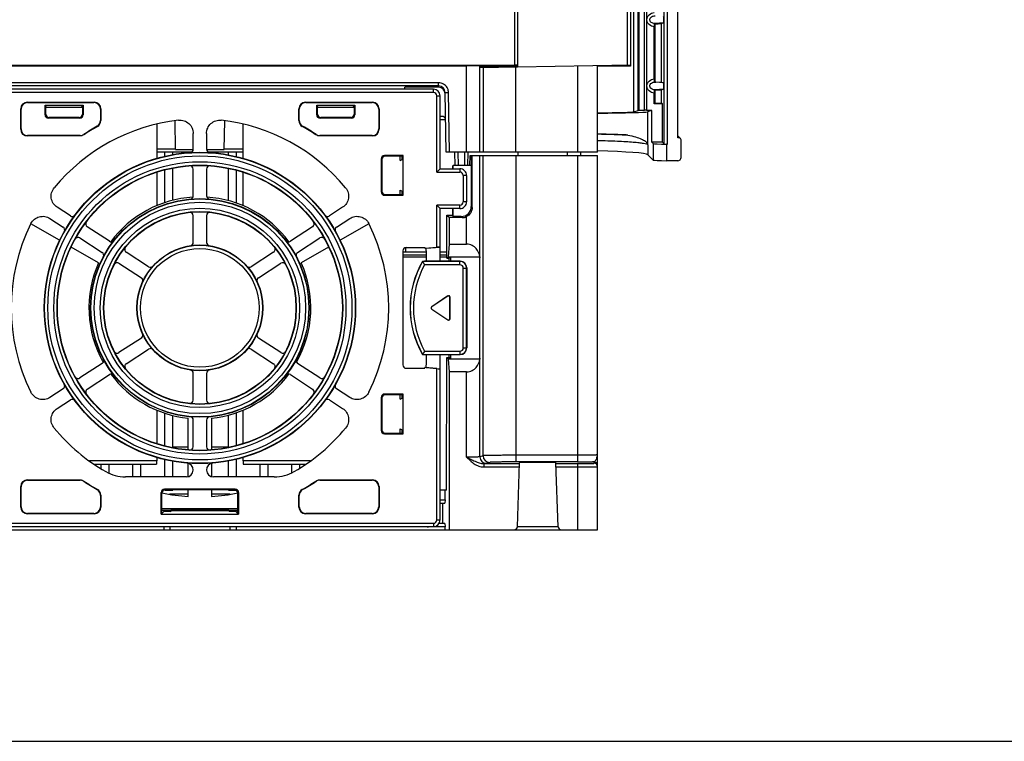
# Model space of a CAD drawing. Header units: millimetres. Extents: x 0 to 1000, y 0 to 850.
# Tile 4 of 80: x 346 to 495, y 0 to 109. Entities that reach past the tile are written whole.
import ezdxf

# ---------------------------------------------------------------- set-up
doc = ezdxf.new("R2010")
doc.units = ezdxf.units.MM
doc.header["$LTSCALE"] = 55.407407
doc.layers.get('0').update_dxf_attribs({"linetype": 'CONTINUOUS'})
doc.layers.add('ECAD-TOP', color=7, linetype='CONTINUOUS')

msp = doc.modelspace()

# ---------------------------------------------------------------- linework, layer by layer
at = {"color": 9, "linetype": 'CONTINUOUS'}
for p, q in [((443.51, 90.14), (443.51, 232.65)), ((444.01, 90.12), (444.01, 232.67)), ((438.93, 94.99), (438.93, 227.8)), ((439.55, 95.19), (439.55, 227.59)), ((439.71, 95.2), (439.71, 227.59)), ((440.47, 227.58), (440.47, 95.21)), ((440.81, 227.57), (440.81, 95.21)), ((420.91, 113.65), (420.91, 102.02)), ((437.92, 110.88), (437.92, 102.08)), ((443.34, 108.4), (442.22, 108.31)), ((443.09, 108.3), (443.11, 108.3)), ((413.67, 88.9), (413.67, 101.93)), ((415.67, 88.9), (415.67, 101.9)), ((416.17, 101.7), (416.17, 88.9)), ((421.07, 101.79), (421.07, 88.9)), ((430.46, 88.9), (430.46, 101.95)), ((409.43, 99.39), (336.91, 99.39)), ((409.43, 98.89), (336.91, 98.89)), ((408.66, 97.9), (408.66, 98.4)), ((409.43, 98.7), (409.43, 99.39)), ((442.13, 99.48), (442.22, 99.48)), ((443.34, 99.39), (442.22, 99.48)), ((443.34, 98.4), (442.22, 98.31)), ((443.11, 99.49), (443.09, 99.49)), ((443.09, 98.3), (443.11, 98.3)), ((408.66, 97.9), (338.16, 97.9)), ((409.16, 97.4), (409.66, 97.4)), ((409.16, 85.9), (409.16, 97.4)), ((410.43, 97.91), (410.93, 97.92)), ((411.08, 88.9), (410.93, 97.92)), ((346.41, 95.4), (346.36, 95.45)), ((347.41, 96.4), (347.36, 96.45)), ((357.41, 96.4), (357.46, 96.45)), ((358.41, 95.4), (358.46, 95.45)), ((388.41, 95.4), (388.36, 95.45)), ((389.41, 96.4), (389.36, 96.45)), ((399.41, 96.4), (399.46, 96.45)), ((400.41, 95.4), (400.46, 95.45)), ((350.15, 94.64), (350.04, 94.53)), ((350.65, 94.14), (350.54, 94.03)), ((355.17, 94.14), (355.28, 94.03)), ((355.67, 94.64), (355.78, 94.53)), ((358.41, 93.69), (358.46, 93.66)), ((388.41, 93.69), (388.36, 93.66)), ((391.15, 94.64), (391.04, 94.53)), ((391.65, 94.14), (391.54, 94.03)), ((396.17, 94.14), (396.28, 94.03)), ((396.67, 94.64), (396.78, 94.53)), ((409.66, 93.81), (410.5, 93.81)), ((440.95, 94.99), (440.95, 90.19)), ((346.41, 92.4), (346.36, 92.35)), ((357.9, 92.82), (357.95, 92.79)), ((388.92, 92.82), (388.87, 92.79)), ((400.41, 92.4), (400.46, 92.35)), ((347.41, 91.4), (347.36, 91.35)), ((355.32, 91.4), (355.34, 91.35)), ((355.88, 91.57), (355.89, 91.52)), ((390.94, 91.57), (390.93, 91.52)), ((391.5, 91.4), (391.48, 91.35)), ((399.41, 91.4), (399.46, 91.35)), ((445.75, 91.06), (445.53, 91.28)), ((366.91, 89.39), (369.75, 89.39)), ((377.07, 89.39), (379.91, 89.39)), ((441.03, 90.01), (441.03, 88.52)), ((441.83, 90.22), (441.83, 87.72)), ((443.83, 90.12), (443.83, 87.62)), ((400.76, 87.9), (400.87, 87.79)), ((401.26, 88.4), (401.37, 88.29)), ((412.44, 86.9), (412.41, 88.9)), ((413.38, 86.9), (413.41, 88.9)), ((415.67, 72.96), (415.67, 88.4)), ((416.16, 43.09), (416.16, 88.4)), ((421.15, 42.16), (421.15, 88.4)), ((421.41, 88.9), (421.41, 88.4)), ((428.9, 88.4), (428.91, 88.9)), ((430.41, 88.4), (430.41, 42.16)), ((412.66, 86.4), (412.66, 85.9)), ((409.16, 85.9), (412.66, 85.9)), ((413.66, 85.4), (413.16, 85.4)), ((413.16, 85.4), (413.16, 81.4)), ((400.76, 82.9), (400.87, 83)), ((401.26, 82.4), (401.37, 82.51)), ((412.66, 80.9), (409.16, 80.9)), ((409.16, 74.56), (409.16, 80.9)), ((412.66, 80.4), (412.66, 80.9)), ((413.66, 81.4), (413.16, 81.4)), ((414.37, 80.69), (414.5, 80.55)), ((412.87, 79.19), (413.03, 79.04)), ((413.67, 75.03), (413.67, 79.18)), ((407.57, 74.4), (409.66, 74.58)), ((404.06, 73.1), (407.59, 73.1)), ((409.66, 73.1), (410.69, 73.1)), ((412.67, 72.41), (407.03, 72.41)), ((412.67, 71.91), (407.32, 71.91)), ((412.67, 72.41), (412.69, 72.43)), ((412.67, 71.91), (412.67, 72.41)), ((413.17, 71.41), (413.67, 71.41)), ((413.17, 59.39), (413.17, 71.41)), ((413.67, 71.41), (413.69, 71.43)), ((413.67, 59.39), (413.67, 71.41)), ((410.85, 67.2), (410.85, 67.19)), ((411.17, 67.03), (411.16, 67.02)), ((408.4, 65.23), (408.41, 65.23)), ((410.85, 63.6), (410.85, 63.61)), ((411.17, 63.76), (411.16, 63.77)), ((407.03, 58.39), (412.67, 58.39)), ((407.32, 58.89), (412.67, 58.89)), ((412.67, 58.89), (412.67, 58.39)), ((412.67, 58.39), (412.69, 58.36)), ((413.17, 59.39), (413.67, 59.39)), ((413.67, 59.39), (413.69, 59.36)), ((415.67, 42.93), (415.67, 57.82)), ((407.57, 56.4), (409.66, 56.22)), ((409.16, 33.4), (409.16, 56.24)), ((413.67, 42.88), (413.67, 55.75)), ((401.26, 52.4), (401.37, 52.29)), ((400.76, 51.9), (400.87, 51.79)), ((400.76, 46.9), (400.87, 47)), ((401.26, 46.4), (401.37, 46.51)), ((371.66, 44.4), (369.31, 44.4)), ((377.71, 44.4), (375.16, 44.4)), ((430.41, 43.16), (421.15, 43.16)), ((416.16, 43.09), (415.67, 42.93)), ((416.26, 41.91), (421.66, 41.91)), ((416.26, 41.91), (416.26, 41.41)), ((417.16, 42.09), (416.67, 41.93)), ((430.41, 42.16), (421.15, 42.16)), ((427.16, 41.91), (430.41, 41.91)), ((430.41, 41.91), (430.41, 31.9)), ((432.91, 42.18), (432.67, 42.17)), ((432.91, 41.95), (432.91, 42.18)), ((416.26, 41.41), (421.64, 41.41)), ((427.18, 41.41), (430.41, 41.41)), ((347.41, 39.4), (347.36, 39.45)), ((355.32, 39.4), (355.34, 39.45)), ((355.88, 39.23), (355.89, 39.28)), ((390.94, 39.23), (390.93, 39.28)), ((391.5, 39.4), (391.48, 39.45)), ((399.41, 39.4), (399.46, 39.45)), ((346.41, 38.4), (346.36, 38.45)), ((357.9, 37.98), (357.95, 38.01)), ((367.68, 37.43), (367.57, 37.54)), ((368.18, 37.93), (368.07, 38.04)), ((378.64, 37.93), (378.75, 38.04)), ((379.14, 37.43), (379.25, 37.54)), ((388.92, 37.98), (388.87, 38.01)), ((400.41, 38.4), (400.46, 38.45)), ((358.41, 37.11), (358.46, 37.14)), ((388.41, 37.11), (388.36, 37.14)), ((346.41, 35.4), (346.36, 35.35)), ((347.41, 34.4), (347.36, 34.35)), ((357.41, 34.4), (357.46, 34.35)), ((358.41, 35.4), (358.46, 35.35)), ((367.68, 34.89), (369.08, 34.89)), ((377.74, 34.8), (369.08, 34.8)), ((377.71, 34.9), (369.11, 34.9)), ((377.71, 34.89), (379.14, 34.89)), ((388.41, 35.4), (388.36, 35.35)), ((389.41, 34.4), (389.36, 34.35)), ((399.41, 34.4), (399.46, 34.35)), ((400.41, 35.4), (400.46, 35.35)), ((338.16, 32.9), (408.66, 32.9)), ((408.66, 32.9), (408.66, 32.4)), ((409.16, 33.4), (409.66, 33.4)), ((407.91, 32.35), (407.91, 32.4)), ((427.49, 32.38), (421.33, 32.38))]:
    msp.add_line(p, q, dxfattribs=at)
at = {"color": 7, "linetype": 'CONTINUOUS'}
for p, q in [((445.53, 91.08), (445.53, 230.87)), ((421.41, 101.79), (421.41, 113.65)), ((438.41, 110.88), (438.41, 101.9)), ((442.22, 108.31), (441.97, 108.29)), ((442.1, 108.26), (441.97, 108.29)), ((441.99, 99.97), (441.99, 107.82)), ((442.1, 108.26), (442.1, 99.53)), ((442.11, 108.24), (443.09, 108.3)), ((443.11, 108.31), (443.34, 108.4)), ((443.11, 99.48), (443.11, 108.31)), ((325.91, 102.02), (420.91, 102.02)), ((333.15, 101.93), (413.67, 101.93)), ((415.68, 101.9), (415.67, 101.9)), ((415.68, 101.69), (438.41, 102.09)), ((415.68, 101.9), (421.41, 101.9)), ((415.68, 101.9), (415.68, 101.69)), ((433.41, 88.9), (433.41, 102)), ((438.41, 101.9), (433.41, 101.9)), ((408.66, 98.4), (338.16, 98.4)), ((409.43, 98.7), (404.33, 98.7)), ((404.34, 98.4), (404.33, 98.7)), ((441.97, 99.5), (442.1, 99.53)), ((441.97, 99.5), (442.22, 99.48)), ((442.22, 98.31), (441.97, 98.29)), ((442.1, 98.26), (441.97, 98.29)), ((442.1, 98.26), (442.1, 96.32)), ((442.11, 99.54), (443.09, 99.49)), ((442.11, 98.24), (443.09, 98.3)), ((443.11, 99.48), (443.34, 99.39)), ((443.11, 98.31), (443.34, 98.4)), ((443.11, 96.32), (443.11, 98.31)), ((409.66, 86.4), (409.66, 97.4)), ((410.58, 88.9), (410.43, 97.91)), ((441.99, 96.21), (441.99, 97.82)), ((346.36, 92.35), (346.36, 95.45)), ((346.41, 92.4), (346.41, 95.4)), ((347.36, 96.45), (357.46, 96.45)), ((347.41, 96.4), (357.41, 96.4)), ((350.04, 96.01), (355.78, 96.01)), ((350.26, 95.65), (350.04, 96.01)), ((350.04, 94.53), (350.04, 96.01)), ((350.15, 94.64), (350.15, 95.84)), ((355.67, 95.65), (350.15, 95.65)), ((355.56, 95.65), (355.78, 96.01)), ((355.67, 95.84), (355.67, 94.64)), ((355.78, 96.01), (355.78, 94.53)), ((358.41, 95.4), (358.41, 93.69)), ((358.46, 95.45), (358.46, 93.66)), ((388.36, 93.66), (388.36, 95.45)), ((388.41, 93.69), (388.41, 95.4)), ((389.36, 96.45), (399.46, 96.45)), ((389.41, 96.4), (399.41, 96.4)), ((391.04, 96.01), (396.78, 96.01)), ((391.26, 95.65), (391.04, 96.01)), ((391.04, 94.53), (391.04, 96.01)), ((391.15, 94.64), (391.15, 95.84)), ((396.67, 95.65), (391.15, 95.65)), ((396.56, 95.65), (396.78, 96.01)), ((396.67, 95.84), (396.67, 94.64)), ((396.78, 96.01), (396.78, 94.53)), ((400.41, 95.4), (400.41, 92.4)), ((400.46, 95.45), (400.46, 92.35)), ((438.93, 94.99), (439.55, 95.19)), ((440.47, 95.21), (439.71, 95.2)), ((441.62, 95.21), (440.81, 95.21)), ((441.62, 95.21), (440.95, 94.99)), ((441.62, 90.43), (441.62, 95.21)), ((441.99, 96.21), (442.1, 96.32)), ((443.22, 96.21), (441.99, 96.21)), ((442.1, 96.32), (443.11, 96.32)), ((443.22, 96.21), (443.11, 96.32)), ((443.22, 90.43), (443.22, 96.21)), ((355.28, 94.03), (350.54, 94.03)), ((355.17, 94.14), (350.65, 94.14)), ((369.75, 89.3), (369.67, 93.65)), ((377.07, 89.3), (377.15, 93.65)), ((396.28, 94.03), (391.54, 94.03)), ((396.17, 94.14), (391.65, 94.14)), ((410, 94.3), (409.66, 94.3)), ((355.34, 91.35), (347.36, 91.35)), ((355.32, 91.4), (347.41, 91.4)), ((372.41, 89.35), (372.41, 91.73)), ((374.41, 91.73), (374.41, 89.35)), ((399.46, 91.35), (391.48, 91.35)), ((399.41, 91.4), (391.5, 91.4)), ((445.95, 90.98), (445.53, 91.39)), ((445.75, 91.06), (445.53, 91.08)), ((446.03, 88.12), (446.03, 90.76)), ((369.75, 89.3), (372.41, 89.3)), ((374.41, 89.3), (377.07, 89.3)), ((443.22, 90.43), (441.62, 90.43)), ((441.83, 90.22), (441.62, 90.43)), ((443.51, 90.14), (443.22, 90.43)), ((444.01, 90.12), (443.83, 90.12)), ((372.12, 88.9), (366.91, 88.9)), ((368.11, 88.29), (368.11, 88.9)), ((369.31, 88.53), (369.31, 88.9)), ((379.91, 88.9), (374.7, 88.9)), ((377.71, 88.49), (377.71, 88.9)), ((378.91, 88.24), (378.91, 88.9)), ((400.76, 87.9), (400.76, 82.9)), ((400.87, 87.79), (400.87, 83)), ((404.09, 88.4), (401.26, 88.4)), ((403.92, 88.29), (401.37, 88.29)), ((403.66, 87.64), (403.66, 88.29)), ((403.66, 87.64), (403.92, 87.79)), ((404.09, 88.4), (403.92, 88.29)), ((403.92, 87.79), (403.92, 88.29)), ((404.09, 82.4), (404.09, 88.4)), ((433.41, 88.9), (410.58, 88.9)), ((411.94, 86.9), (411.91, 88.9)), ((413.87, 86.9), (413.91, 88.9)), ((414.16, 86.9), (414.19, 88.4)), ((414.19, 88.4), (433.41, 88.4)), ((414.36, 88.4), (414.36, 86.9)), ((430.9, 88.4), (430.91, 88.9)), ((433.41, 31.9), (433.41, 88.4)), ((441.83, 87.72), (441.03, 88.52)), ((368.11, 81.28), (368.11, 86.23)), ((369.31, 81.63), (369.31, 86.5)), ((372.41, 82.33), (372.41, 86.35)), ((374.41, 86.35), (374.41, 82.33)), ((377.71, 81.58), (377.71, 86.46)), ((409.66, 86.4), (409.16, 85.9)), ((409.66, 86.4), (412.66, 86.4)), ((411.59, 86.4), (411.59, 86.9)), ((414.36, 86.9), (411.63, 86.9)), ((411.63, 86.4), (411.63, 86.9)), ((414.36, 86.9), (414.37, 80.69)), ((445.54, 87.62), (443.83, 87.62)), ((378.91, 81.21), (378.91, 86.18)), ((413.66, 85.4), (413.66, 81.4)), ((401.26, 82.4), (404.09, 82.4)), ((401.37, 82.51), (403.92, 82.51)), ((403.66, 83.16), (403.92, 83.01)), ((403.66, 82.51), (403.66, 83.16)), ((403.92, 82.51), (403.92, 83.01)), ((404.09, 82.4), (403.92, 82.51)), ((353.87, 79.28), (351.87, 80.58)), ((394.95, 80.58), (392.95, 79.28)), ((409.16, 80.9), (409.66, 80.4)), ((412.66, 80.4), (409.66, 80.4)), ((409.66, 72.43), (409.66, 80.4)), ((411.59, 79.4), (411.59, 80.4)), ((411.63, 79.19), (411.63, 80.4)), ((350.78, 78.9), (352.78, 77.6)), ((372.41, 75.28), (372.41, 79.32)), ((374.41, 79.32), (374.41, 75.28)), ((394.04, 77.6), (396.04, 78.9)), ((410.69, 72.9), (410.7, 79.4)), ((410.7, 79.4), (411.59, 79.4)), ((410.7, 79.4), (411.07, 79.04)), ((413.03, 79.04), (411.07, 79.04)), ((411.07, 75.03), (411.07, 79.04)), ((411.59, 79.4), (411.63, 79.19)), ((412.87, 79.19), (411.63, 79.19)), ((352.24, 75.6), (347.9, 78.11)), ((359.75, 75.46), (356.39, 77.65)), ((390.43, 77.65), (387.07, 75.46)), ((398.92, 78.11), (394.58, 75.6)), ((355.3, 75.97), (358.66, 73.78)), ((388.16, 73.78), (391.52, 75.97)), ((358.11, 72.21), (353.98, 74.59)), ((392.84, 74.59), (388.71, 72.21)), ((404.47, 73.8), (404.47, 74.5)), ((404.55, 74.5), (407.35, 74.5)), ((407.35, 74.4), (409.16, 74.56)), ((407.35, 74.5), (407.35, 74.4)), ((407.35, 74.4), (407.57, 74.4)), ((410.91, 73.12), (411.07, 75.03)), ((411.07, 75.03), (413.67, 75.03)), ((365.66, 71.62), (362.28, 73.82)), ((384.54, 73.82), (381.16, 71.62)), ((404.06, 74), (404.06, 56.79)), ((407.59, 73.8), (404.06, 73.8)), ((404.06, 73.4), (407.59, 73.4)), ((410.7, 73.8), (409.66, 73.8)), ((409.66, 73.4), (410.7, 73.4)), ((410.69, 72.9), (410.91, 73.12)), ((410.69, 72.9), (411.01, 72.9)), ((410.91, 73.12), (415.66, 73.12)), ((411.01, 72.9), (411.23, 73.12)), ((411.01, 72.43), (411.01, 72.9)), ((411.23, 73.12), (411.23, 72.43)), ((415.66, 73.12), (415.67, 72.96)), ((415.66, 57.66), (415.66, 73.12)), ((361.19, 72.14), (364.57, 69.94)), ((382.25, 69.94), (385.63, 72.14)), ((407.03, 72.42), (407.03, 72.41)), ((407.31, 72.43), (407.3, 72.42)), ((412.69, 72.43), (407.31, 72.43)), ((413.69, 71.43), (413.69, 59.36)), ((410.85, 67.2), (408.4, 65.56)), ((410.85, 67.19), (408.41, 65.56)), ((411.16, 63.77), (411.16, 67.02)), ((411.17, 63.76), (411.17, 67.03)), ((408.4, 65.23), (410.85, 63.6)), ((408.41, 65.23), (410.85, 63.61)), ((364.57, 60.85), (361.19, 58.66)), ((385.63, 58.66), (382.25, 60.85)), ((362.28, 56.98), (365.66, 59.18)), ((381.16, 59.18), (384.54, 56.98)), ((407.03, 58.38), (407.03, 58.39)), ((407.3, 58.38), (407.31, 58.36)), ((407.31, 58.36), (412.69, 58.36)), ((409.66, 33.4), (409.66, 58.36)), ((411.01, 57.9), (411.01, 58.36)), ((411.25, 58.36), (411.25, 57.66)), ((358.66, 57.01), (355.3, 54.83)), ((391.52, 54.83), (388.16, 57.01)), ((410.64, 37.9), (410.67, 57.9)), ((410.67, 57.9), (411.01, 57.9)), ((410.67, 57.9), (410.91, 57.66)), ((415.66, 57.66), (410.91, 57.66)), ((411.07, 55.75), (410.91, 57.66)), ((411.01, 57.9), (411.25, 57.66)), ((415.67, 57.82), (415.66, 57.66)), ((356.39, 53.15), (359.75, 55.34)), ((372.41, 51.48), (372.41, 55.51)), ((374.41, 55.51), (374.41, 51.48)), ((387.07, 55.34), (390.43, 53.15)), ((404.55, 56.29), (407.35, 56.29)), ((409.16, 56.24), (407.35, 56.4)), ((407.35, 56.29), (407.35, 56.4)), ((413.67, 55.75), (411.07, 55.75)), ((411.07, 31.9), (411.07, 55.75)), ((352.78, 53.19), (350.78, 51.9)), ((396.04, 51.9), (394.04, 53.19)), ((404.09, 52.4), (401.26, 52.4)), ((403.92, 52.29), (401.37, 52.29)), ((403.66, 51.64), (403.66, 52.29)), ((404.09, 52.4), (403.92, 52.29)), ((403.92, 51.79), (403.92, 52.29)), ((404.09, 46.4), (404.09, 52.4)), ((351.87, 50.22), (353.87, 51.51)), ((392.95, 51.51), (394.95, 50.22)), ((400.76, 51.9), (400.76, 46.9)), ((400.87, 51.79), (400.87, 47)), ((403.66, 51.64), (403.92, 51.79)), ((368.11, 44.57), (368.11, 49.51)), ((369.31, 44.3), (369.31, 49.16)), ((377.71, 44.34), (377.71, 49.21)), ((378.91, 44.61), (378.91, 49.58)), ((371.66, 43.97), (371.66, 48.74)), ((372.41, 44.45), (372.41, 48.47)), ((374.41, 48.47), (374.41, 44.45)), ((375.16, 48.74), (375.16, 43.97)), ((401.26, 46.4), (404.09, 46.4)), ((401.37, 46.51), (403.92, 46.51)), ((403.66, 47.16), (403.92, 47.01)), ((403.66, 46.51), (403.66, 47.16)), ((403.92, 46.51), (403.92, 47.01)), ((404.09, 46.4), (403.92, 46.51)), ((357.44, 41.8), (366.86, 41.8)), ((358.51, 41.1), (358.51, 41.8)), ((359.71, 40.43), (359.71, 41.8)), ((363.31, 39.9), (363.31, 41.8)), ((364.51, 39.9), (364.51, 41.8)), ((366.86, 42.3), (366.86, 41.8)), ((368.11, 39.9), (368.11, 42.51)), ((369.31, 39.9), (369.31, 42.26)), ((371.66, 39.94), (371.66, 41.94)), ((375.16, 41.94), (375.16, 39.94)), ((377.71, 39.9), (377.71, 42.3)), ((378.91, 39.9), (378.91, 42.56)), ((379.96, 42.3), (379.96, 41.8)), ((379.96, 41.8), (389.38, 41.8)), ((382.51, 39.9), (382.51, 41.8)), ((383.71, 39.9), (383.71, 41.8)), ((387.31, 40.53), (387.31, 41.8)), ((388.51, 41.23), (388.51, 41.8)), ((421.33, 32.38), (421.66, 42.04)), ((427.49, 32.38), (427.16, 42.04)), ((347.36, 39.45), (355.34, 39.45)), ((347.41, 39.4), (355.32, 39.4)), ((371.37, 39.9), (362.18, 39.9)), ((384.64, 39.9), (375.45, 39.9)), ((391.48, 39.45), (399.46, 39.45)), ((391.5, 39.4), (399.41, 39.4)), ((346.36, 35.35), (346.36, 38.45)), ((346.41, 35.4), (346.41, 38.4)), ((367.57, 34.29), (367.57, 37.54)), ((367.68, 34.4), (367.68, 37.43)), ((378.75, 38.04), (368.07, 38.04)), ((368.11, 37.9), (368.11, 37.93)), ((368.11, 37.9), (369.31, 37.9)), ((378.64, 37.93), (368.18, 37.93)), ((371.66, 37.27), (368.84, 37.27)), ((369.31, 37.9), (369.31, 37.93)), ((371.66, 36.95), (371.66, 37.93)), ((375.16, 37.93), (375.16, 36.95)), ((377.98, 37.27), (375.16, 37.27)), ((377.71, 37.9), (377.71, 37.93)), ((377.71, 37.9), (378.82, 37.9)), ((379.14, 34.4), (379.14, 37.43)), ((379.25, 37.54), (379.25, 34.29)), ((400.41, 38.4), (400.41, 35.4)), ((400.46, 38.45), (400.46, 35.35)), ((410.64, 37.9), (409.66, 37.9)), ((410.41, 36.44), (410.41, 37.9)), ((358.41, 37.11), (358.41, 35.4)), ((358.46, 37.14), (358.46, 35.35)), ((388.36, 35.35), (388.36, 37.14)), ((388.41, 35.4), (388.41, 37.11)), ((409.66, 36.44), (410.41, 36.44)), ((409.66, 35.93), (410.37, 35.93)), ((410.06, 35.87), (409.66, 35.87)), ((410.06, 35.87), (410.37, 35.93)), ((410.06, 32.92), (410.06, 35.87)), ((410.41, 36.44), (410.37, 35.93)), ((357.46, 34.35), (347.36, 34.35)), ((357.41, 34.4), (347.41, 34.4)), ((367.94, 34.66), (367.57, 34.29)), ((367.57, 34.29), (379.25, 34.29)), ((367.68, 35.15), (379.14, 35.15)), ((368.94, 34.66), (367.94, 34.66)), ((368.94, 34.66), (369.08, 34.8)), ((369.11, 34.9), (369.17, 35.15)), ((377.71, 34.9), (377.65, 35.15)), ((377.88, 34.66), (377.74, 34.8)), ((378.88, 34.66), (377.88, 34.66)), ((379.25, 34.29), (378.88, 34.66)), ((399.46, 34.35), (389.36, 34.35)), ((399.41, 34.4), (389.41, 34.4)), ((410.37, 32.86), (409.5, 32.86)), ((409.54, 32.92), (410.06, 32.92)), ((410.06, 32.92), (410.37, 32.86)), ((410.37, 32.86), (410.41, 32.35)), ((313.41, 31.9), (433.41, 31.9)), ((338.16, 32.4), (408.66, 32.4)), ((367.94, 32.4), (367.95, 31.9)), ((368.89, 32.4), (368.89, 31.9)), ((377.93, 32.4), (377.93, 31.9)), ((378.87, 32.4), (378.87, 31.9)), ((410.41, 32.35), (407.91, 32.35)), ((410.41, 31.9), (410.41, 32.35)), ((0, 0), (1000, 0))]:
    msp.add_line(p, q, dxfattribs=at)
for radius in [23.5, 21.5, 16.5, 14.5, 9.5]:
    msp.add_circle((373.41, 65.4), radius, dxfattribs=at)
at = {"color": 9, "linetype": 'CONTINUOUS'}
for radius in [23.45, 22.95, 22.05, 21.55, 16.45, 15.95, 15.05, 14.55, 9.45, 8.95]:
    msp.add_circle((373.41, 65.4), radius, dxfattribs=at)
at = {"color": 7, "linetype": 'CONTINUOUS'}
for centre, radius, start, end in [((408.66, 97.4), 1, 0.0143, 89.9857), ((409.43, 97.89), 1, 0.9974, 89.9851), ((373.41, 65.4), 28.5, 96.4948, 140.5052), ((357.41, 93.69), 1, 299.4914, 0.0008), ((357.46, 93.66), 1, 299.4375, 0.0008), ((373.41, 65.4), 28.5, 39.4948, 83.5052), ((389.36, 93.66), 1, 179.9992, 240.5625), ((389.41, 93.69), 1, 179.9992, 240.5086), ((409.96, 93.8), 0.5, 19.8697, 86.3253), ((373.41, 65.4), 31.5, 119.4922, 123.8222), ((373.41, 65.4), 31.45, 119.4383, 123.8503), ((373.41, 65.4), 31.45, 56.1497, 60.5617), ((373.41, 65.4), 31.5, 56.1778, 60.5078), ((371.91, 89.35), 0.499, 273.5544, 0.0274), ((374.91, 89.35), 0.499, 179.9726, 266.4456), ((371.91, 86.35), 0.499, 359.9607, 94.1331), ((374.91, 86.35), 0.499, 85.8663, 180.0393), ((373.41, 65.4), 16.75, 93.6015, 143.3975), ((371.91, 82.33), 0.499, 275.0345, 0.0255), ((374.91, 82.33), 0.499, 179.9745, 264.9655), ((373.41, 65.4), 16.75, 36.6025, 86.3985), ((354.14, 79.7), 0.499, 236.9726, 323.4456), ((371.91, 79.32), 0.499, 359.9631, 96.1839), ((374.91, 79.32), 0.499, 83.815, 180.0369), ((392.68, 79.7), 0.499, 216.5544, 303.0274), ((373.41, 65.4), 28.5, 153.4936, 206.5064), ((352.51, 77.19), 0.499, 330.5544, 57.0274), ((356.66, 78.06), 0.499, 142.8664, 237.0393), ((390.16, 78.06), 0.499, 302.9607, 37.1331), ((394.31, 77.19), 0.499, 122.9726, 209.4456), ((373.41, 65.4), 28.5, 333.4936, 26.5064), ((355.03, 75.55), 0.499, 56.9607, 151.1331), ((391.79, 75.55), 0.499, 28.8663, 123.0393), ((360.03, 75.88), 0.499, 236.9745, 321.9655), ((362.55, 74.24), 0.499, 140.815, 237.0369), ((371.91, 75.28), 0.499, 278.6021, 0.0215), ((374.91, 75.28), 0.499, 179.9785, 261.3979), ((384.27, 74.24), 0.499, 302.9631, 39.1839), ((386.79, 75.88), 0.499, 218.0345, 303.0255), ((358.39, 73.36), 0.499, 332.0345, 57.0255), ((388.43, 73.36), 0.499, 122.9745, 207.9655), ((373.41, 65.4), 16.75, 155.9971, 209.3958), ((360.92, 71.72), 0.499, 56.9631, 153.1839), ((365.94, 72.04), 0.499, 236.9785, 318.3979), ((380.88, 72.04), 0.499, 221.6021, 303.0215), ((385.9, 71.72), 0.499, 26.815, 123.0369), ((373.41, 65.4), 16.75, 330.6042, 24.0029), ((419.16, 65.4), 14.02, 149.9595, 210.0405), ((454.17, 99.61), 54.42, 209.9864, 210.596), ((364.3, 69.53), 0.499, 335.6021, 57.0215), ((382.52, 69.53), 0.499, 122.9785, 204.3979), ((364.3, 61.27), 0.499, 302.9785, 24.3979), ((382.52, 61.27), 0.499, 155.6021, 237.0215), ((360.92, 59.07), 0.499, 206.815, 303.0369), ((365.94, 58.76), 0.499, 41.6021, 123.0215), ((380.88, 58.76), 0.499, 56.9785, 138.3979), ((385.9, 59.07), 0.499, 236.9631, 333.1839), ((454.17, 31.19), 54.42, 149.404, 150.0136), ((358.39, 57.43), 0.499, 302.9745, 27.9655), ((362.55, 56.56), 0.499, 122.9631, 219.1839), ((384.27, 56.56), 0.499, 320.815, 57.0369), ((388.43, 57.43), 0.499, 152.0345, 237.0255), ((355.03, 55.25), 0.499, 208.8664, 303.0393), ((360.03, 54.92), 0.499, 38.0345, 123.0255), ((373.41, 65.4), 16.75, 216.5973, 264.0029), ((371.91, 55.51), 0.499, 359.9785, 81.3979), ((374.91, 55.51), 0.499, 98.6021, 180.0215), ((373.41, 65.4), 16.75, 275.9971, 323.4027), ((386.79, 54.92), 0.499, 56.9745, 141.9655), ((391.79, 55.25), 0.499, 236.9607, 331.1331), ((352.51, 53.61), 0.499, 302.9726, 29.4456), ((394.31, 53.61), 0.499, 150.5544, 237.0274), ((356.66, 52.73), 0.499, 122.9607, 217.1331), ((390.16, 52.73), 0.499, 322.8664, 57.0393), ((354.14, 51.1), 0.499, 36.5544, 123.0274), ((371.91, 51.48), 0.499, 263.815, 0.0369), ((374.91, 51.48), 0.499, 179.9631, 276.1839), ((392.68, 51.1), 0.499, 56.9726, 143.4456), ((371.91, 48.47), 0.499, 359.9745, 84.9655), ((374.91, 48.47), 0.499, 95.0345, 180.0255), ((373.41, 65.4), 28.5, 219.4944, 240.0785), ((373.41, 65.4), 28.5, 299.9215, 320.5056), ((371.91, 44.45), 0.499, 265.8664, 0.0393), ((374.91, 44.45), 0.499, 179.9607, 274.1331), ((371.37, 40.94), 1.04, 270, 85.226), ((375.45, 40.94), 1.04, 94.774, 270), ((432.91, 41.45), 0.5, 359.9866, 90.0221), ((362.18, 45.89), 5.99, 240.0759, 270.0011), ((384.64, 45.89), 5.99, 269.9989, 299.9241), ((373.41, 65.4), 31.5, 236.1778, 240.5078), ((373.41, 65.4), 31.45, 236.1497, 240.5617), ((373.41, 65.4), 31.45, 299.4383, 303.8503), ((373.41, 65.4), 31.5, 299.4922, 303.8222), ((357.41, 37.11), 1, 359.9992, 60.5086), ((357.46, 37.14), 1, 359.9992, 60.5625), ((373.41, 65.4), 28.5, 258.415, 266.4796), ((373.41, 65.4), 28.5, 273.5204, 281.585), ((389.36, 37.14), 1, 119.4375, 180.0008), ((389.41, 37.11), 1, 119.4914, 180.0008), ((408.66, 33.4), 1, 270.0143, 359.9857), ((407.91, 34.4), 2.04, 258.4114, 270), ((420.83, 32.4), 0.5, 270, 358), ((427.99, 32.4), 0.5, 182, 270)]:
    msp.add_arc(centre, radius, start, end, dxfattribs=at)
at = {"color": 9, "linetype": 'CONTINUOUS'}
for centre, radius, start, end in [((409.42, 97.89), 1.51, 12.9734, 30.5661), ((409.42, 97.89), 1.51, 1.0465, 12.9316), ((408.66, 97.4), 0.5, 0, 90), ((412.66, 85.4), 0.5, 0, 90), ((412.66, 81.4), 0.5, 270, 360), ((419.16, 65.4), 14.01, 149.9797, 210.0203), ((419.16, 65.4), 13.51, 151.1961, 208.8039), ((412.67, 71.41), 1, 0.0119, 89.9881), ((412.67, 71.41), 0.5, 0.0079, 89.9921), ((412.67, 59.39), 1, 270.0119, 359.9881), ((412.67, 59.39), 0.5, 270.0079, 359.9921), ((416.67, 42.93), 1, 180.0105, 269.9197), ((417.16, 43.09), 1, 180.0105, 269.9197), ((430.54, 226.19), 184.03, 269.9581, 270.6607), ((432.92, 41.68), 0.494, 0.0658, 10.1789), ((408.66, 33.4), 0.5, 270, 360)]:
    msp.add_arc(centre, radius, start, end, dxfattribs=at)
at = {"color": 7, "linetype": 'CONTINUOUS'}
for centre, major_axis, ratio, start_param, end_param in [((413.67, 101.9), (2, 0), 0.017455, 0.05236, 1.570796), ((420.91, 102.01), (0.5, 0), 0.017455, 0, 1.570796), ((409.43, 97.7), (0, 1), 0.999543, 4.729842, 6.283185), ((347.36, 95.45), (-0.707, 0.707), 0.999695, -0.785246, 0.785246), ((347.41, 95.4), (0.707, -0.707), 0.999695, 2.356347, 3.926839), ((357.41, 95.4), (-0.707, -0.707), 0.999695, 2.356347, 3.926839), ((357.46, 95.45), (0.707, 0.707), 0.999695, -0.785246, 0.785246), ((389.36, 95.45), (-0.707, 0.707), 0.999695, -0.785246, 0.785246), ((389.41, 95.4), (0.707, -0.707), 0.999695, 2.356347, 3.926839), ((399.41, 95.4), (-0.707, -0.707), 0.999695, 2.356347, 3.926839), ((399.46, 95.45), (0.707, 0.707), 0.999695, -0.785246, 0.785246), ((440.05, 95.19), (0.5, 0), 0.017455, 2.330015, 3.089233), ((440.81, 95.21), (0.5, 0), 0.017455, 1.570796, 2.330015), ((350.54, 94.53), (0.355, 0.355), 0.997265, 2.357564, 3.925621), ((350.65, 94.64), (-0.355, -0.355), 0.997265, -0.784029, 0.784029), ((355.17, 94.64), (0.355, -0.355), 0.997265, -0.784029, 0.784029), ((355.28, 94.53), (0.355, -0.355), 0.997265, -0.784029, 0.784029), ((391.54, 94.53), (0.355, 0.355), 0.997265, 2.357564, 3.925621), ((391.65, 94.64), (-0.355, -0.355), 0.997265, -0.784029, 0.784029), ((396.17, 94.64), (0.355, -0.355), 0.997265, -0.784029, 0.784029), ((396.28, 94.53), (0.355, -0.355), 0.997265, -0.784029, 0.784029), ((428.45, 95), (10.5, 0), 0.017455, -1.078131, -0.05236), ((428.47, 95), (12.5, 0), 0.017455, -1.164238, -0.05236), ((347.36, 92.35), (0.707, 0.707), 0.999695, -3.926839, -2.356347), ((347.41, 92.4), (0.707, 0.707), 0.999695, 2.356347, 3.926839), ((399.41, 92.4), (-0.707, 0.707), 0.999695, 2.356347, 3.926839), ((399.46, 92.35), (-0.707, 0.707), 0.999695, -3.926839, -2.356347), ((445.73, 90.76), (-0.213, 0.213), 0.997265, 3.925621, 5.444058), ((443.83, 90.22), (2, 0), 0.052408, -3.089233, -1.570796), ((444.01, 90.14), (0.5, 0), 0.052408, -3.089233, -1.570796), ((401.26, 87.9), (0.355, -0.355), 0.997265, 2.357564, 3.925621), ((401.37, 87.79), (-0.355, 0.355), 0.997265, -0.784029, 0.784029), ((413.67, 520.02), (-1.99, 1314.66), 0.000133, -1.911645, -1.905317), ((428.55, 88.48), (12.5, 0), 0.052408, 0.05236, 1.171101), ((443.83, 87.72), (2, 0), 0.052408, -3.089233, -1.570796), ((445.53, 88.12), (0.355, -0.355), 0.997265, -0.784029, 0.784029), ((401.26, 82.9), (0.355, 0.355), 0.997265, 2.357564, 3.925621), ((401.37, 83.01), (-0.355, -0.355), 0.997265, -0.784029, 0.784029), ((412.86, 80.7), (-1.07, 1.07), 0.992421, 2.359235, 3.923951), ((413.01, 80.54), (1.07, -1.07), 0.992421, -0.782357, -0.336518), ((404.56, 74), (0.355, -0.355), 0.997265, 2.357564, 3.925621), ((409.16, 74.56), (0.5, 0.044), 0.001515, -0.000133, 1.570664), ((412.69, 71.43), (0, 1), 0.999695, -1.570796, -0.000305), ((410.97, 67.03), (0.094, 0.176), 0.999316, -1.079115, 1.079115), ((410.96, 67.02), (-0.094, -0.176), 0.999316, 2.062478, 4.220708), ((408.51, 65.4), (0.2, 0), 0.999505, 2.159027, 4.124158), ((410.96, 63.77), (-0.094, 0.176), 0.999316, 2.062478, 4.220708), ((410.97, 63.76), (-0.094, 0.176), 0.999316, -4.220708, -2.062478), ((412.69, 59.36), (0, 1), 0.999695, -3.141288, -1.570796), ((404.56, 56.79), (0.355, 0.355), 0.997265, 2.357564, 3.925621), ((409.16, 56.24), (0.5, -0.044), 0.001515, -1.570664, 0.000133), ((401.26, 51.9), (0.355, -0.355), 0.997265, 2.357564, 3.925621), ((401.37, 51.79), (-0.355, 0.355), 0.997265, -0.784029, 0.784029), ((401.26, 46.9), (0.355, 0.355), 0.997265, -3.925621, -2.357564), ((401.37, 47.01), (-0.355, -0.355), 0.997265, -0.784029, 0.784029), ((424.41, 42.04), (2.75, 0), 0.017455, 6.283795, 9.424168), ((347.36, 38.45), (-0.707, 0.707), 0.999695, -0.785246, 0.785246), ((347.41, 38.4), (0.707, -0.707), 0.999695, 2.356347, 3.926839), ((399.41, 38.4), (-0.707, -0.707), 0.999695, 2.356347, 3.926839), ((399.46, 38.45), (0.707, 0.707), 0.999695, -0.785246, 0.785246), ((368.07, 37.54), (0.355, -0.355), 0.997265, 2.357564, 3.925621), ((368.18, 37.43), (0.355, -0.355), 0.997265, 2.357564, 3.925621), ((378.64, 37.43), (-0.355, -0.355), 0.997265, 2.357564, 3.925621), ((378.75, 37.54), (0.355, 0.355), 0.997265, -0.784029, 0.784029), ((347.36, 35.35), (0.707, 0.707), 0.999695, -3.926839, -2.356347), ((347.41, 35.4), (0.707, 0.707), 0.999695, 2.356347, 3.926839), ((357.41, 35.4), (-0.707, 0.707), 0.999695, 2.356347, 3.926839), ((357.46, 35.35), (-0.707, 0.707), 0.999695, -3.926839, -2.356347), ((369.07, 38.79), (0, 4), 0.052408, -3.089233, -2.9147), ((377.75, 38.79), (0, 4), 0.052408, -3.368485, -3.193953), ((389.36, 35.35), (0.707, 0.707), 0.999695, 2.356347, 3.926839), ((389.41, 35.4), (0.707, 0.707), 0.999695, 2.356347, 3.926839), ((399.41, 35.4), (-0.707, 0.707), 0.999695, 2.356347, 3.926839), ((399.46, 35.35), (0.707, -0.707), 0.999695, -0.785246, 0.785246)]:
    msp.add_ellipse(centre, major_axis=major_axis, ratio=ratio, start_param=start_param, end_param=end_param, dxfattribs=at)
at = {"color": 9, "linetype": 'CONTINUOUS'}
for points, knots in [([(441.99, 107.82), (441.72, 107.85), (441.3, 108.02), (440.96, 108.47), (440.86, 108.89), (440.96, 109.31), (441.3, 109.76), (441.72, 109.94), (441.99, 109.97)], [0, 0, 0, 0, 0.248528, 0.374158, 0.499669, 0.625272, 0.751089, 1, 1, 1, 1]), ([(442.22, 108.31), (442.12, 108.3), (441.93, 108.31), (441.66, 108.4), (441.42, 108.57), (441.27, 108.84), (441.35, 109.15), (441.58, 109.35), (441.84, 109.46), (442.03, 109.48), (442.13, 109.48)], [0, 0, 0, 0, 0.123272, 0.247217, 0.372401, 0.499113, 0.626099, 0.752006, 0.876425, 1, 1, 1, 1]), ([(441.99, 97.82), (441.72, 97.85), (441.3, 98.02), (440.96, 98.47), (440.86, 98.89), (440.96, 99.31), (441.3, 99.76), (441.72, 99.94), (441.99, 99.97)], [0, 0, 0, 0, 0.248528, 0.374158, 0.499669, 0.625272, 0.751089, 1, 1, 1, 1]), ([(442.22, 98.31), (442.12, 98.3), (441.93, 98.31), (441.66, 98.4), (441.42, 98.57), (441.27, 98.84), (441.35, 99.15), (441.58, 99.35), (441.84, 99.46), (442.03, 99.48), (442.13, 99.48)], [0, 0, 0, 0, 0.123272, 0.247217, 0.372401, 0.499113, 0.626099, 0.752006, 0.876425, 1, 1, 1, 1]), ([(421.15, 43.16), (420.54, 43.16), (419.64, 43.16), (418.49, 43.15), (417.75, 43.14), (417.14, 43.13), (416.67, 43.12), (416.36, 43.11), (416.21, 43.11), (416.16, 43.09)], [0, 0, 0, 0, 0.371021, 0.539766, 0.689171, 0.813814, 0.909234, 0.972033, 1, 1, 1, 1]), ([(433.41, 43.23), (433.41, 43.22), (433.38, 43.22), (433.35, 43.21), (433.27, 43.21), (433.12, 43.2), (432.87, 43.19), (432.5, 43.18), (432.06, 43.17), (431.35, 43.16), (430.79, 43.16), (430.41, 43.16)], [0, 0, 0, 0, 0.005336, 0.019903, 0.043828, 0.076934, 0.169317, 0.293584, 0.444993, 0.617673, 1, 1, 1, 1]), ([(433.05, 42.26), (433.16, 42.38), (433.33, 42.7), (433.41, 43.05), (433.41, 43.23)], [0, 0, 0, 0, 0.476202, 1, 1, 1, 1]), ([(415.67, 42.93), (415.65, 42.92), (415.59, 42.92), (415.47, 42.91), (415.28, 42.9), (414.92, 42.89), (414.38, 42.88), (413.92, 42.88), (413.67, 42.88)], [0, 0, 0, 0, 0.028286, 0.091195, 0.186636, 0.311241, 0.629227, 1, 1, 1, 1]), ([(413.67, 42.88), (413.72, 42.85), (413.83, 42.8), (414.04, 42.7), (414.41, 42.52), (415.13, 42.16), (415.8, 41.91), (416.26, 41.91)], [0, 0, 0, 0, 0.063831, 0.127592, 0.254613, 0.505759, 1, 1, 1, 1]), ([(413.67, 42.88), (413.69, 42.86), (413.74, 42.81), (413.83, 42.72), (413.99, 42.57), (414.22, 42.35), (414.51, 42.1), (414.92, 41.8), (415.49, 41.5), (416, 41.41), (416.26, 41.41)], [0, 0, 0, 0, 0.031306, 0.062599, 0.125204, 0.250408, 0.375602, 0.500781, 0.750629, 1, 1, 1, 1]), ([(416.67, 41.93), (416.63, 41.92), (416.49, 41.92), (416.35, 41.91), (416.26, 41.91)], [0, 0, 0, 0, 0.300562, 1, 1, 1, 1]), ([(421.15, 42.16), (420.66, 42.16), (419.94, 42.16), (419.02, 42.15), (418.43, 42.14), (417.94, 42.13), (417.56, 42.12), (417.32, 42.11), (417.2, 42.11), (417.16, 42.09)], [0, 0, 0, 0, 0.370973, 0.539704, 0.6891, 0.813731, 0.909156, 0.97197, 1, 1, 1, 1]), ([(430.41, 41.91), (430.73, 41.91), (431.19, 41.91), (431.78, 41.91), (432.16, 41.92), (432.46, 41.93), (432.67, 41.93), (432.79, 41.94), (432.86, 41.94), (432.89, 41.95), (432.91, 41.95), (432.91, 41.95)], [0, 0, 0, 0, 0.382518, 0.555275, 0.706683, 0.831026, 0.923428, 0.95652, 0.980387, 0.994878, 1, 1, 1, 1]), ([(432.91, 42.18), (432.92, 42.18), (432.98, 42.19), (433.02, 42.23), (433.05, 42.26)], [0, 0, 0, 0, 0.210041, 1, 1, 1, 1]), ([(432.91, 42.18), (433.02, 42.18), (433.26, 42.09), (433.38, 41.87), (433.4, 41.76)], [0, 0, 0, 0, 0.499775, 1, 1, 1, 1]), ([(430.41, 41.41), (430.6, 41.41), (430.99, 41.41), (431.54, 41.41), (432.06, 41.41), (432.5, 41.42), (432.83, 41.42), (433.05, 41.43), (433.17, 41.43), (433.27, 41.44), (433.35, 41.44), (433.38, 41.45), (433.41, 41.45), (433.41, 41.45)], [0, 0, 0, 0, 0.194845, 0.38257, 0.555354, 0.706789, 0.831145, 0.881573, 0.923542, 0.956627, 0.980485, 0.994958, 1, 1, 1, 1])]:
    msp.add_open_spline(points, degree=3, knots=knots, dxfattribs=at)
at = {"color": 7, "linetype": 'CONTINUOUS'}
for points, knots in [([(443.34, 109.39), (443.35, 109.38), (443.36, 109.34), (443.38, 109.27), (443.39, 109.11), (443.4, 108.89), (443.39, 108.68), (443.38, 108.52), (443.36, 108.44), (443.35, 108.4), (443.34, 108.4)], [0, 0, 0, 0, 0.031147, 0.106459, 0.247156, 0.500064, 0.752827, 0.893541, 0.968853, 1, 1, 1, 1]), ([(441.97, 108.29), (441.98, 108.23), (441.99, 108.07), (441.99, 107.91), (441.99, 107.82)], [0, 0, 0, 0, 0.396498, 1, 1, 1, 1]), ([(441.99, 99.97), (441.99, 99.87), (441.99, 99.72), (441.98, 99.56), (441.97, 99.5)], [0, 0, 0, 0, 0.603501, 1, 1, 1, 1]), ([(441.97, 98.29), (441.98, 98.23), (441.99, 98.07), (441.99, 97.91), (441.99, 97.82)], [0, 0, 0, 0, 0.396498, 1, 1, 1, 1]), ([(443.34, 99.39), (443.35, 99.38), (443.36, 99.34), (443.38, 99.27), (443.39, 99.11), (443.4, 98.89), (443.39, 98.68), (443.38, 98.52), (443.36, 98.44), (443.35, 98.4), (443.34, 98.4)], [0, 0, 0, 0, 0.031147, 0.106459, 0.247156, 0.500064, 0.752827, 0.893541, 0.968853, 1, 1, 1, 1]), ([(370.19, 93.72), (370.46, 93.75), (371.04, 93.69), (371.78, 93.27), (372.29, 92.57), (372.41, 92.01), (372.41, 91.73)], [0, 0, 0, 0, 0.250027, 0.500001, 0.749975, 1, 1, 1, 1]), ([(374.41, 91.73), (374.41, 92.01), (374.53, 92.57), (375.04, 93.27), (375.78, 93.69), (376.36, 93.75), (376.63, 93.72)], [0, 0, 0, 0, 0.250025, 0.499999, 0.749973, 1, 1, 1, 1]), ([(433.41, 91.66), (433.84, 91.65), (435.36, 91.61), (436.89, 91.55), (437.99, 91.48)], [0, 0, 0, 0, 0.280186, 1, 1, 1, 1]), ([(437.99, 91.48), (437.65, 91.5), (436.12, 91.57), (434.59, 91.61), (433.41, 91.64)], [0, 0, 0, 0, 0.225165, 1, 1, 1, 1]), ([(437.99, 91.48), (438.39, 91.4), (439.1, 91.24), (440.01, 90.93), (440.63, 90.62), (440.91, 90.33), (440.95, 90.19)], [0, 0, 0, 0, 0.369925, 0.659013, 0.865516, 1, 1, 1, 1]), ([(441.03, 90.01), (441.01, 90.04), (440.94, 90.07), (440.73, 90.14), (440.31, 90.22), (439.64, 90.31), (438.75, 90.39), (437.65, 90.47), (436.37, 90.53), (434.94, 90.59), (433.93, 90.62), (433.41, 90.63)], [0, 0, 0, 0, 0.011347, 0.02961, 0.088203, 0.176694, 0.294313, 0.438882, 0.607331, 0.795862, 1, 1, 1, 1]), ([(440.95, 90.19), (440.96, 90.17), (440.98, 90.11), (441, 90.04), (441.03, 90.01)], [0, 0, 0, 0, 0.330997, 1, 1, 1, 1]), ([(413.66, 85.4), (413.66, 85.53), (413.61, 85.79), (413.39, 86.12), (413.05, 86.35), (412.79, 86.4), (412.66, 86.4)], [0, 0, 0, 0, 0.250016, 0.5, 0.749984, 1, 1, 1, 1]), ([(351.87, 80.58), (351.64, 80.73), (351.23, 81.14), (350.92, 81.94), (350.97, 82.8), (351.24, 83.31), (351.42, 83.52)], [0, 0, 0, 0, 0.250025, 0.499999, 0.749973, 1, 1, 1, 1]), ([(395.4, 83.52), (395.58, 83.31), (395.85, 82.8), (395.9, 81.94), (395.59, 81.14), (395.18, 80.73), (394.95, 80.58)], [0, 0, 0, 0, 0.250027, 0.500001, 0.749975, 1, 1, 1, 1]), ([(412.66, 80.4), (412.79, 80.4), (413.05, 80.45), (413.39, 80.67), (413.61, 81), (413.66, 81.27), (413.66, 81.4)], [0, 0, 0, 0, 0.250016, 0.5, 0.749984, 1, 1, 1, 1]), ([(414.5, 80.55), (414.5, 80.27), (414.36, 79.71), (413.92, 79.3), (413.67, 79.18)], [0, 0, 0, 0, 0.500896, 1, 1, 1, 1]), ([(347.91, 78.12), (348.03, 78.37), (348.39, 78.82), (349.15, 79.21), (350.01, 79.26), (350.55, 79.05), (350.78, 78.9)], [0, 0, 0, 0, 0.250025, 0.5, 0.749975, 1, 1, 1, 1]), ([(396.04, 78.9), (396.27, 79.05), (396.81, 79.26), (397.67, 79.21), (398.43, 78.82), (398.79, 78.37), (398.91, 78.12)], [0, 0, 0, 0, 0.250025, 0.5, 0.749975, 1, 1, 1, 1]), ([(407.58, 72.43), (407.59, 72.57), (407.59, 72.82), (407.59, 73.18), (407.59, 73.47), (407.59, 73.7), (407.59, 73.87), (407.59, 74.01), (407.58, 74.14), (407.58, 74.25), (407.58, 74.32), (407.58, 74.36), (407.58, 74.38), (407.57, 74.39), (407.57, 74.4), (407.57, 74.4)], [0, 0, 0, 0, 0.209197, 0.376329, 0.558186, 0.647335, 0.731418, 0.807739, 0.873828, 0.927568, 0.96725, 0.981402, 0.991599, 0.997792, 1, 1, 1, 1]), ([(415.66, 73.12), (415.61, 73.56), (415.31, 74.27), (414.51, 74.89), (413.96, 75.03), (413.67, 75.03)], [0, 0, 0, 0, 0.45259, 0.711409, 1, 1, 1, 1]), ([(407.57, 56.4), (407.57, 56.4), (407.57, 56.41), (407.58, 56.42), (407.58, 56.44), (407.58, 56.48), (407.58, 56.55), (407.58, 56.65), (407.59, 56.78), (407.59, 56.93), (407.59, 57.09), (407.59, 57.33), (407.59, 57.61), (407.59, 57.98), (407.59, 58.23), (407.58, 58.36)], [0, 0, 0, 0, 0.002208, 0.008401, 0.018598, 0.03275, 0.072432, 0.126172, 0.192261, 0.268582, 0.352665, 0.441814, 0.623671, 0.790803, 1, 1, 1, 1]), ([(413.67, 55.75), (413.96, 55.75), (414.51, 55.88), (415.31, 56.51), (415.61, 57.21), (415.66, 57.66)], [0, 0, 0, 0, 0.288591, 0.54741, 1, 1, 1, 1]), ([(350.78, 51.9), (350.55, 51.74), (350.01, 51.54), (349.15, 51.58), (348.39, 51.98), (348.03, 52.43), (347.91, 52.68)], [0, 0, 0, 0, 0.250025, 0.5, 0.749975, 1, 1, 1, 1]), ([(398.91, 52.68), (398.79, 52.43), (398.43, 51.98), (397.67, 51.58), (396.81, 51.54), (396.27, 51.74), (396.04, 51.9)], [0, 0, 0, 0, 0.250025, 0.5, 0.749975, 1, 1, 1, 1]), ([(351.42, 47.27), (351.24, 47.49), (350.97, 48), (350.92, 48.86), (351.23, 49.66), (351.64, 50.07), (351.87, 50.22)], [0, 0, 0, 0, 0.250027, 0.500001, 0.749975, 1, 1, 1, 1]), ([(394.95, 50.22), (395.18, 50.07), (395.59, 49.66), (395.9, 48.86), (395.85, 48), (395.58, 47.49), (395.4, 47.27)], [0, 0, 0, 0, 0.250025, 0.499999, 0.749973, 1, 1, 1, 1])]:
    msp.add_open_spline(points, degree=3, knots=knots, dxfattribs=at)
at = {"color": 9, "linetype": 'CONTINUOUS'}
for points in [[(410.17, 99.19), (409.95, 99.32), (409.68, 99.39), (409.43, 99.39)], [(410.72, 98.65), (410.59, 98.87), (410.39, 99.07), (410.17, 99.19)]]:
    msp.add_open_spline(points, degree=3, dxfattribs=at)
at = {"color": 7, "linetype": 'CONTINUOUS'}
for points in [[(355.32, 91.4), (355.51, 91.4), (355.72, 91.46), (355.88, 91.57)], [(355.89, 91.52), (355.73, 91.41), (355.53, 91.35), (355.34, 91.35)], [(391.48, 91.35), (391.29, 91.35), (391.09, 91.41), (390.93, 91.52)], [(390.94, 91.57), (391.1, 91.46), (391.31, 91.4), (391.5, 91.4)], [(355.88, 39.23), (355.72, 39.34), (355.51, 39.4), (355.32, 39.4)], [(355.34, 39.45), (355.53, 39.45), (355.73, 39.39), (355.89, 39.28)], [(390.93, 39.28), (391.09, 39.39), (391.29, 39.45), (391.48, 39.45)], [(391.5, 39.4), (391.31, 39.4), (391.1, 39.34), (390.94, 39.23)]]:
    msp.add_open_spline(points, degree=3, dxfattribs=at)
at = {"layer": 'ECAD-TOP', "color": 6, "linetype": 'CONTINUOUS'}
for p, q in [((366.91, 93.14), (366.91, 87.97)), ((379.91, 93.14), (379.91, 87.97)), ((366.91, 85.89), (366.91, 80.83)), ((379.91, 85.89), (379.91, 80.83)), ((366.91, 49.96), (366.91, 44.9)), ((379.91, 49.96), (379.91, 44.9)), ((366.91, 42.3), (356.72, 42.3)), ((366.91, 42.82), (366.91, 42.3)), ((379.91, 42.82), (379.91, 42.3)), ((390.1, 42.3), (379.91, 42.3))]:
    msp.add_line(p, q, dxfattribs=at)

doc.saveas('drawing.dxf')
